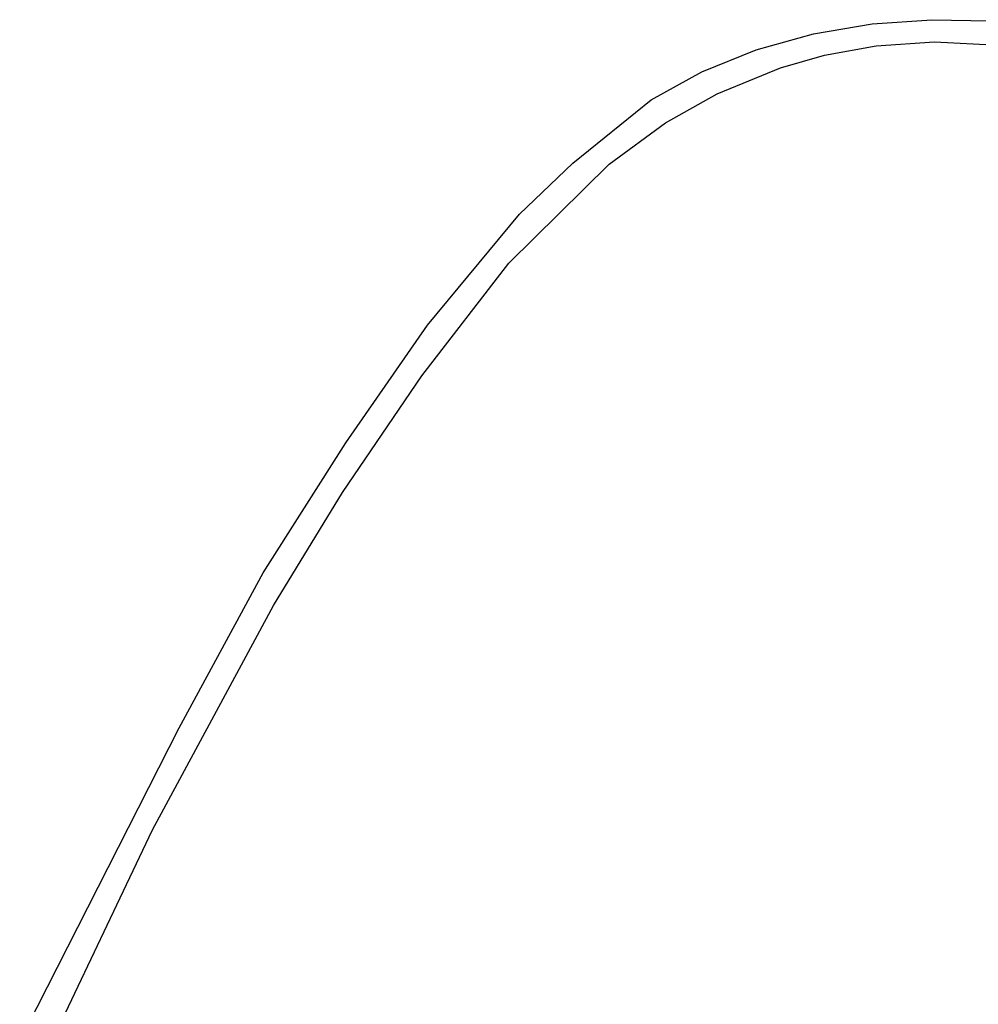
# Model space of a CAD drawing. Extents: x 21.3 to 51.6, y -34 to 34.1.
# Tile 26 of 117: x 45.4 to 47.1, y -26.6 to -24.8. Entities that reach past the tile are written whole.
import ezdxf

# ---------------------------------------------------------------- set-up
doc = ezdxf.new("R2010")
doc.units = 0

msp = doc.modelspace()

# ---------------------------------------------------------------- linework, layer by layer
at = {"layer": 'Layer 1', "color": 7, "linetype": 'CONTINUOUS'}
for p, q in [((46.809592, -24.840793), (46.917121, -24.822593)), ((46.917121, -24.822593), (47.025687, -24.814829)), ((47.025687, -24.814829), (47.133294, -24.81717)), ((46.705092, -24.869763), (46.809592, -24.840793)), ((46.830096, -24.879795), (46.924156, -24.862791)), ((46.924156, -24.862791), (47.030663, -24.855285)), ((47.030663, -24.855285), (47.148497, -24.861048)), ((46.605617, -24.909834), (46.705092, -24.869763)), ((46.749601, -24.902529), (46.830096, -24.879795)), ((46.513161, -24.961338), (46.605617, -24.909834)), ((46.633789, -24.950107), (46.749601, -24.902529)), ((46.539809, -25.003325), (46.633789, -24.950107)), ((46.370157, -25.076533), (46.513161, -24.961338)), ((46.436492, -25.078579), (46.539809, -25.003325)), ((46.253725, -25.259148), (46.436492, -25.078579)), ((46.272869, -25.169659), (46.370157, -25.076533)), ((46.104794, -25.372644), (46.272869, -25.169659)), ((46.09476, -25.464876), (46.253725, -25.259148)), ((45.956004, -25.587493), (46.104794, -25.372644)), ((45.949975, -25.677848), (46.09476, -25.464876)), ((45.804873, -25.8249), (45.956004, -25.587493)), ((45.823827, -25.884204), (45.949975, -25.677848)), ((45.651424, -26.107685), (45.804873, -25.8249)), ((45.603005, -26.293966), (45.823827, -25.884204)), ((45.360206, -26.679974), (45.651424, -26.107685)), ((45.403276, -26.713259), (45.603005, -26.293966))]:
    msp.add_line(p, q, dxfattribs=at)

doc.saveas('drawing.dxf')
